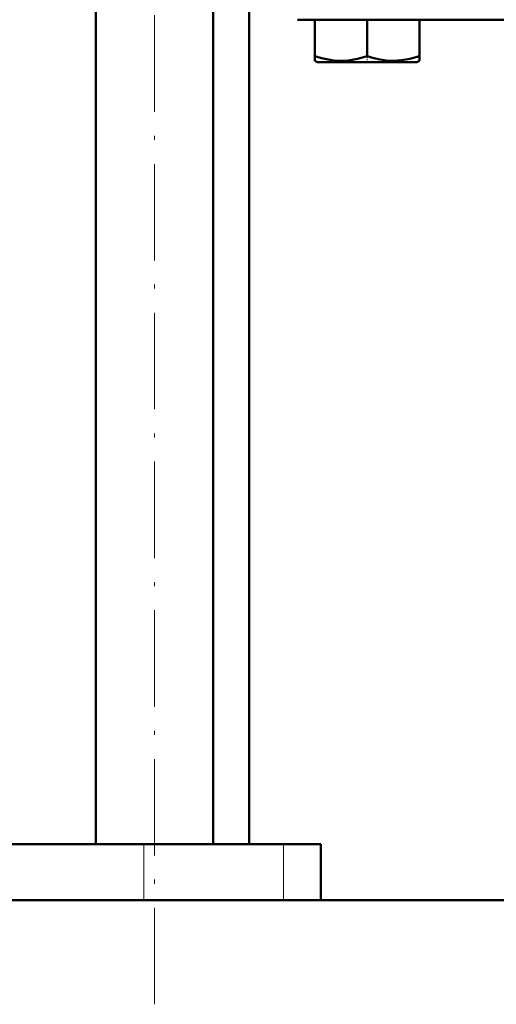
# Model space of a CAD drawing. Extents: x -1358 to 1757, y -1506 to 612.
# Tile 52 of 86: x 34 to 93, y -110 to 12. Entities that reach past the tile are written whole.
import ezdxf

# ---------------------------------------------------------------- set-up
doc = ezdxf.new("R2010")
doc.units = 0
doc.linetypes.add('DASHDOT', pattern=[18.5, 12, -3, 0.5, -3])

msp = doc.modelspace()

# ---------------------------------------------------------------- linework, layer by layer
at = {"color": 7, "linetype": 'DASHDOT', "lineweight": 18}
msp.add_line((50.33, -110.32), (50.33, 128.48), dxfattribs=at)
at = {"color": 7, "lineweight": 50}
for p, q in [((43.03, -90.42), (43.03, 61.58)), ((57.63, -90.42), (57.63, 61.58)), ((62.14, -90.42), (62.14, 45.58)), ((68.12, 12.13), (112.79, 12.13)), ((70.3, 12.13), (70.3, 7.59)), ((76.8, 12.13), (76.8, 7.59)), ((83.3, 12.13), (83.3, 7.6)), ((70.3, 7.01), (70.3, 7.59)), ((83.3, 7.6), (83.3, 7.02)), ((70.62, 6.83), (70.3, 7.01)), ((70.62, 6.83), (79.88, 6.83)), ((79.88, 6.83), (82.97, 6.83)), ((82.97, 6.83), (83.3, 7.02)), ((49.04, -90.42), (-4.21, -90.42)), ((66.41, -90.42), (49.04, -90.42)), ((71.04, -90.42), (66.41, -90.42)), ((71.04, -90.42), (71.04, -97.37)), ((123.34, -97.37), (-143.21, -97.37)), ((71.04, -97.37), (123.34, -97.37))]:
    msp.add_line(p, q, dxfattribs=at)
at = {"color": 7, "linetype": 'DASHDOT', "lineweight": 18, "ltscale": 0.02298}
msp.add_line((76.79, 6.75), (76.79, 7.67), dxfattribs=at)
at = {"color": 7, "lineweight": 18}
for p, q in [((49.04, -90.42), (49.04, -97.37)), ((66.41, -90.42), (66.41, -97.37))]:
    msp.add_line(p, q, dxfattribs=at)
at = {"color": 7, "lineweight": 50}
for points in [[(70.3, 7.59), (71.13, 7.34), (71.93, 7.16), (72.67, 7.06), (73.39, 7.01), (74.48, 7.06), (75.59, 7.25), (76.8, 7.59)], [(76.8, 7.59), (77.63, 7.34), (78.43, 7.16), (79.17, 7.06), (80.04, 7.01)], [(80.04, 7.01), (81.06, 7.08), (82.09, 7.26), (83.3, 7.6)]]:
    msp.add_lwpolyline(points, dxfattribs=at)

doc.saveas('drawing.dxf')
